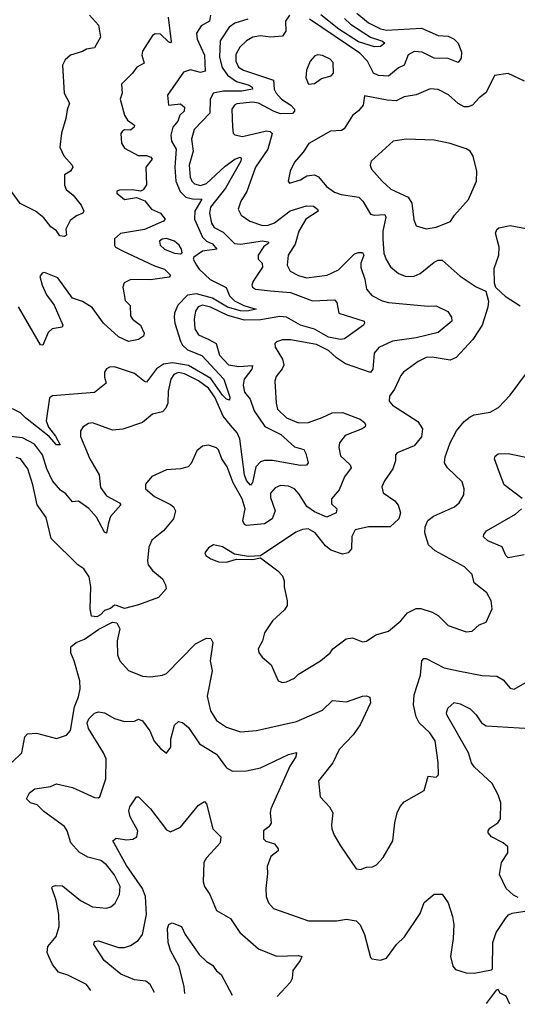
# Model space of a CAD drawing. Extents: x 1603745 to 1745082, y 385868 to 533966.
# Tile 10 of 256: x 1629560 to 1632050, y 388996 to 393923. Entities that reach past the tile are written whole.
import ezdxf

# ---------------------------------------------------------------- set-up
doc = ezdxf.new("R2010")
doc.units = 0

msp = doc.modelspace()

# ---------------------------------------------------------------- linework, layer by layer
at = {"layer": '0CON20XD'}
for points in [[(1629909.4, 393945), (1629954.2, 393895), (1629964.3, 393835), (1629935, 393782.5), (1629894.4, 393775.6), (1629875, 393764), (1629814.3, 393745.7), (1629787.7, 393722.3), (1629774.1, 393695.9), (1629782.5, 393555), (1629810, 393505), (1629797.3, 393472.7), (1629790.9, 393429.1), (1629770, 393355), (1629761.9, 393285), (1629781.3, 393241.3), (1629823.8, 393195), (1629826.2, 393185), (1629814.3, 393165), (1629784.1, 393145.9), (1629784.3, 393094.3), (1629793.5, 393073.5), (1629828.5, 393045), (1629867.7, 392995), (1629880.8, 392965), (1629876.7, 392955), (1629845, 392941.5), (1629812.4, 392917.6), (1629791.9, 392875), (1629794, 392845), (1629785, 392837.5), (1629760.9, 392840.9), (1629745, 392866.7), (1629716.8, 392886.8), (1629681.2, 392931.2), (1629639.4, 392965), (1629563.3, 393003.3), (1629515, 393069.7)], [(1630515.5, 393945), (1630510.6, 393915), (1630468.2, 393891.8), (1630444.6, 393855), (1630447.9, 393825), (1630485.4, 393745), (1630488, 393665), (1630465, 393658.4), (1630415, 393671.3), (1630379.5, 393660.5), (1630300.8, 393545), (1630305.8, 393495.8), (1630365, 393502.2), (1630385.2, 393485), (1630383.1, 393465), (1630361, 393445), (1630351.8, 393415), (1630325.9, 393385), (1630316, 393345), (1630320, 393315), (1630344.1, 393275), (1630336.3, 393185), (1630341.2, 393115), (1630363.3, 393063.3), (1630391.1, 393035), (1630425, 393025.8), (1630471.4, 393025), (1630437.3, 392965), (1630435.2, 392925), (1630474.7, 392834.7), (1630495, 392815.5), (1630525, 392802.2), (1630546.4, 392775), (1630475.9, 392764.1), (1630432.5, 392735), (1630428, 392725), (1630444.6, 392695), (1630458.2, 392675), (1630513.8, 392623.8), (1630593, 392583), (1630611, 392541), (1630635, 392516.7), (1630682.7, 392492.7), (1630743.8, 392475), (1630696.7, 392465), (1630665, 392466.2), (1630600.8, 392485), (1630525, 392529.2), (1630445, 392551.2), (1630400.4, 392545), (1630350.9, 392495), (1630334.5, 392455), (1630333.1, 392435), (1630336, 392405), (1630365, 392314.5), (1630375, 392294.2), (1630400.7, 392270.7), (1630472.3, 392242.3), (1630582, 392125), (1630611.5, 392035), (1630610, 392020), (1630595, 392024.7), (1630575, 392043.8), (1630517.5, 392127.5), (1630405, 392193.2), (1630325, 392206.8), (1630280.4, 392199.6), (1630244.4, 392175.6), (1630195, 392110), (1630185, 392111.8), (1630135, 392153.3), (1630035, 392185.7), (1630010, 392185), (1629995, 392176.7), (1629985, 392160), (1629984.3, 392135), (1629992.9, 392105), (1629935, 392057.1), (1629725, 392040.6), (1629709.1, 392030.9), (1629692.4, 391915), (1629703.9, 391883.9), (1629739.3, 391839.3), (1629763.3, 391795), (1629745, 391795.6), (1629708.1, 391838.1), (1629590, 391930), (1629565, 391956.4), (1629525, 391975.6)], [(1630911.1, 393945), (1630890, 393915), (1630891.8, 393865), (1630875, 393840.5), (1630815, 393834.8), (1630765, 393841.6), (1630726.2, 393835), (1630695, 393817.1), (1630661.2, 393785), (1630641.2, 393748.8), (1630641.1, 393715), (1630655, 393685.4), (1630679.9, 393669.9), (1630830.2, 393620.2), (1630833.4, 393575), (1630843.7, 393555), (1630871.1, 393525), (1630917.1, 393495), (1630935.6, 393475), (1630935.5, 393464.5), (1630926, 393454), (1630865, 393452.7), (1630833.1, 393463.1), (1630755.5, 393505), (1630725, 393510.8), (1630647.3, 393502.7), (1630634.6, 393495), (1630622.7, 393475), (1630624.6, 393384.6), (1630629.2, 393355), (1630636.7, 393346.7), (1630675, 393338.8), (1630795, 393366.3), (1630813.5, 393363.5), (1630823.9, 393353.9), (1630802.5, 393275), (1630739.7, 393185), (1630696.3, 393063.7), (1630667.5, 393015), (1630653.1, 392975), (1630668.6, 392945), (1630712.5, 392915), (1630775, 392893.8), (1630803.3, 392895), (1630835, 392907.3), (1630913.7, 392966.3), (1630995, 392991.9), (1631030.5, 392990.5), (1631050.5, 392975), (1631053.1, 392965), (1630992.9, 392925), (1630957.6, 392865), (1630939.5, 392800.5), (1630903.9, 392745), (1630899.5, 392695), (1630914.4, 392665), (1630955, 392642.2), (1630995, 392630.9), (1631098.8, 392645), (1631155, 392672.1), (1631235, 392750.6), (1631255, 392758.9), (1631275, 392757.5), (1631282.1, 392745), (1631267.5, 392705), (1631267.8, 392682.2), (1631287.5, 392625), (1631295.3, 392575.3), (1631322.3, 392542.3), (1631374.4, 392515.6), (1631405, 392507.3), (1631605, 392489.4), (1631645, 392491.9), (1631702.4, 392462.4), (1631720.8, 392435), (1631722, 392415), (1631655, 392357.5), (1631545, 392330.8), (1631425, 392314.6), (1631358, 392282), (1631334.5, 392255), (1631327.6, 392175), (1631315, 392158), (1631191, 392201), (1631145, 392231.6), (1631105, 392268.1), (1631045, 392298.1), (1630915, 392320.4), (1630875, 392321.1), (1630845, 392311.2), (1630837.7, 392302.3), (1630838, 392285), (1630874.8, 392224.8), (1630882, 392195), (1630874.2, 392175.8), (1630843.1, 392136.9), (1630836.9, 392115), (1630842.9, 392005), (1630851.2, 391975), (1630895, 391931.1), (1630955, 391905.9), (1631005, 391907.1), (1631073.1, 391933.1), (1631124.7, 391955.3), (1631175, 391956.8), (1631264, 391924), (1631285, 391907.1), (1631290.6, 391895), (1631288.6, 391885), (1631274.6, 391875.4), (1631188.2, 391841.8), (1631160.9, 391805), (1631157.4, 391782.6), (1631165, 391740), (1631213.8, 391695), (1631219.8, 391680.2), (1631185.5, 391635), (1631158.8, 391571.2), (1631120, 391525), (1631120.7, 391500.7), (1631146.9, 391475), (1631144.2, 391455), (1631096.5, 391433.5), (1631035, 391460.4), (1630997.4, 391487.4), (1630959, 391549), (1630935, 391575.3), (1630905, 391589.5), (1630865, 391592.6), (1630839, 391581), (1630815, 391553.8), (1630815, 391532), (1630837.9, 391465), (1630824.1, 391425), (1630785, 391399.8), (1630695, 391392.6), (1630685, 391396.5), (1630677.1, 391415), (1630689.1, 391475), (1630674.4, 391525), (1630628.9, 391605), (1630599.3, 391685), (1630571.8, 391725), (1630555, 391770), (1630545, 391780), (1630505, 391794.2), (1630475, 391789.2), (1630446, 391765), (1630417.9, 391702.1), (1630404.2, 391685.8), (1630365, 391675.7), (1630295, 391671.4), (1630222.1, 391637.9), (1630190.3, 391599.7), (1630189.2, 391575), (1630235, 391536.7), (1630315, 391496.9), (1630330, 391485), (1630340, 391465), (1630329.4, 391425), (1630279.4, 391365), (1630221.2, 391318.8), (1630206.2, 391283.8), (1630200, 391215), (1630203.6, 391195), (1630225, 391166.7), (1630274.5, 391125), (1630290, 391095), (1630292.9, 391075), (1630255, 391032.2), (1630154.7, 390995.3), (1630085, 390976), (1630045, 390991.2), (1630035, 390993.3), (1630015, 390977.5), (1629985, 390966.2), (1629965.5, 390944.5), (1629946.7, 390935), (1629919.2, 390939.2), (1629913.1, 390975), (1629916.8, 391085), (1629907.5, 391135), (1629881.1, 391175), (1629851.4, 391195), (1629717.5, 391327.5), (1629692.4, 391432.4), (1629647.7, 391495), (1629626.1, 391595), (1629601.2, 391675), (1629564.2, 391725), (1629542.4, 391732.4)], [(1631247.7, 393955), (1631305, 393907.7), (1631365, 393877.1), (1631395, 393870.7), (1631570.2, 393880.2), (1631655, 393844.3), (1631705, 393840), (1631734.4, 393825), (1631754.5, 393805), (1631770.5, 393760.5), (1631768.9, 393731.1), (1631755, 393708.6), (1631705, 393729.6), (1631635, 393730.7), (1631575, 393760), (1631535, 393763.4), (1631505, 393747.5), (1631484, 393696), (1631455, 393682.2), (1631405, 393641.2), (1631355, 393644.2), (1631330.9, 393655), (1631300.5, 393715), (1631262, 393755), (1631009.7, 393925)], [(1631185, 393928.3), (1631215, 393901.4), (1631314.9, 393834.9), (1631376.5, 393815), (1631386.9, 393805), (1631365, 393788.8), (1631335, 393788), (1631255, 393812.2), (1631157.8, 393875), (1631067.5, 393947.5)], [(1630303.8, 393935), (1630317.8, 393812.2), (1630315, 393808), (1630305, 393812.3), (1630265, 393850.8), (1630238.2, 393851.8), (1630225.4, 393844.6), (1630175.6, 393765), (1630171.9, 393745), (1630184, 393705), (1630146.9, 393685), (1630125.6, 393655), (1630070.2, 393599.8), (1630073.3, 393555), (1630063.8, 393525), (1630084.6, 393445), (1630100.1, 393420.1), (1630134.5, 393395), (1630133.6, 393385), (1630115, 393369.6), (1630085, 393371.4), (1630074, 393365), (1630067.3, 393352.7), (1630070, 393305), (1630085, 393280), (1630152.7, 393242.7), (1630195, 393244.1), (1630216.4, 393235), (1630224, 393225), (1630192, 393185), (1630194.1, 393095.9), (1630178.4, 393071.6), (1630165, 393065.4), (1630125, 393072.3), (1630060.5, 393069.5), (1630046.7, 393065), (1630046, 393055), (1630085, 393023.8), (1630145, 393032.5), (1630187.3, 393017.3), (1630219.2, 392975), (1630264.5, 392955), (1630287.5, 392925), (1630280, 392915), (1630185, 392873.7), (1630065, 392853.1), (1630035, 392826.2), (1630034.6, 392795), (1630040.6, 392785), (1630075, 392766.1), (1630235, 392691.1), (1630285.1, 392675.1), (1630315.7, 392645), (1630308, 392635), (1630215, 392622.1), (1630117.2, 392622.8), (1630084, 392606), (1630076.5, 392585), (1630087.6, 392517.6), (1630112.8, 392492.8), (1630115, 392442), (1630124.7, 392424.7), (1630164.2, 392395), (1630183.3, 392355), (1630180, 392340), (1630155, 392322.5), (1630105, 392313.2), (1630055, 392335.3), (1629979.3, 392405), (1629923.2, 392483.2), (1629875, 392512.5), (1629825, 392529.2), (1629750.9, 392630.9), (1629685, 392657.5), (1629672.5, 392655), (1629661.2, 392638.8), (1629673.1, 392595), (1629695, 392546.7), (1629733.3, 392495), (1629777.1, 392395), (1629772.5, 392385), (1629723.3, 392376.7), (1629702.1, 392357.9), (1629676.2, 392295), (1629665, 392296.7), (1629555, 392485.8)], [(1630701.9, 393925), (1630636.2, 393905), (1630608.1, 393885), (1630563.4, 393816.6), (1630560.3, 393735), (1630573.6, 393683.6), (1630600, 393645), (1630645, 393614.2), (1630708.5, 393595), (1630724.4, 393585), (1630725.8, 393575), (1630672.5, 393565), (1630580, 393565), (1630528.1, 393555), (1630513.8, 393523.8), (1630512, 393455), (1630433.5, 393373.5), (1630419.5, 393325), (1630428.9, 393265), (1630408.3, 393195), (1630413.5, 393135), (1630421.4, 393115), (1630435, 393101.2), (1630465, 393093.9), (1630495, 393103.4), (1630589.3, 393190.7), (1630637.5, 393225), (1630664.4, 393234.4), (1630669.2, 393229.2), (1630667.5, 393215), (1630590.1, 393079.9), (1630515.7, 392985), (1630510, 392955), (1630520.7, 392905), (1630533, 392883), (1630579, 392859), (1630635, 392803.3), (1630665, 392799.2), (1630775, 392816.5), (1630802.2, 392812.2), (1630806.9, 392805), (1630782.7, 392787.3), (1630753.8, 392745), (1630754, 392725), (1630773.1, 392705), (1630774.6, 392685), (1630729.1, 392615), (1630722.2, 392595), (1630725.7, 392585), (1630740, 392575), (1630815, 392565.8), (1630915, 392557.3), (1631025, 392516.5), (1631135, 392520.8), (1631147.1, 392507.1), (1631156.9, 392455), (1631283.3, 392415), (1631286, 392405), (1631280, 392395), (1631185, 392325.6), (1631165, 392322.9), (1631106.2, 392335), (1631035, 392374.5), (1630965, 392395.2), (1630895, 392435.2), (1630862.8, 392437.2), (1630765, 392420.4), (1630685, 392418.9), (1630602.4, 392442.4), (1630515, 392485.2), (1630475, 392494.8), (1630453.8, 392486.2), (1630440.2, 392465), (1630433.3, 392425), (1630436.8, 392376.8), (1630455.8, 392345.8), (1630506.9, 392323.1)], [(1631005, 393600), (1631035, 393603.3), (1631070.6, 393629.4), (1631118.1, 393641.9), (1631130, 393655), (1631128.7, 393708.7), (1631114, 393725), (1631075, 393744.6), (1631052.2, 393747.8), (1631037.5, 393742.5), (1631014, 393715), (1630995, 393670), (1630991.7, 393631.7), (1631005, 393600)], [(1632086.7, 393615), (1632005, 393653.8), (1631935.7, 393644.3), (1631895, 393559.2), (1631858.7, 393531.3), (1631825.3, 393494.7), (1631805, 393486.4), (1631785, 393487.3), (1631755, 393503.5), (1631706.3, 393546.3), (1631655, 393573.3), (1631615, 393576.4), (1631545, 393546.9), (1631485, 393536.9), (1631443.5, 393516.5), (1631399.5, 393519.5), (1631285, 393542.5), (1631278.8, 393495), (1631255, 393466.2), (1631225, 393443.3), (1631183.9, 393376.1), (1631171.2, 393368.8), (1631115, 393365.7), (1631006.6, 393303.4), (1630979.1, 393260.9), (1630935, 393210), (1630913.8, 393165), (1630903.3, 393115), (1630910, 393105), (1630965, 393122), (1630997.9, 393142.1), (1631035, 393147.1), (1631055, 393136.9), (1631095, 393088.5), (1631135, 393059.2), (1631168.3, 393048.3), (1631256.7, 393035), (1631276.9, 393015), (1631315, 392949.4), (1631334.6, 392944.6), (1631388.1, 392948.1), (1631392.1, 392935), (1631377.3, 392865), (1631377, 392827), (1631383.2, 392755), (1631393.4, 392723.4), (1631416.1, 392686.1), (1631455, 392653.5), (1631495, 392638.5), (1631535, 392640), (1631565, 392653.8), (1631635, 392708.9), (1631655, 392718.9), (1631675, 392720), (1631765, 392639.4), (1631845, 392586), (1631893.3, 392565), (1631906.2, 392515), (1631902.9, 392485), (1631873.8, 392395), (1631827.4, 392322.6), (1631745, 392232.5), (1631715, 392219.3), (1631625, 392234.6), (1631595, 392232.7), (1631555, 392212.1), (1631481.3, 392158.7), (1631467.4, 392142.6), (1631435.6, 392075), (1631411.1, 392038.9), (1631409.2, 392015), (1631426, 391995), (1631552.4, 391912.4), (1631575.7, 391875), (1631570.6, 391835), (1631535, 391791.5), (1631448.8, 391755), (1631441.2, 391745), (1631440, 391715), (1631427.5, 391675), (1631385, 391616.2), (1631373.1, 391585), (1631379.2, 391555), (1631437.5, 391515), (1631454.5, 391494.5), (1631465.6, 391455), (1631457.1, 391425), (1631414, 391386), (1631305, 391385.9), (1631239.7, 391370.3), (1631222.3, 391337.7), (1631221.2, 391275), (1631204.7, 391255.3), (1631175, 391247.8), (1631117.9, 391267.9), (1631090.4, 391290.4), (1631039.4, 391355), (1631003.8, 391376.2), (1630975, 391372.7), (1630941.5, 391358.5), (1630765, 391240), (1630705, 391237.5), (1630635, 391248.8), (1630575, 391286), (1630530, 391295), (1630505, 391280), (1630486.7, 391255), (1630492.3, 391242.3), (1630517.5, 391225), (1630555, 391210), (1630595, 391208.8), (1630645, 391223.3), (1630725, 391222.5), (1630765, 391230), (1630852, 391165), (1630875, 391140), (1630884.4, 391115), (1630883.1, 391085), (1630899.2, 391015), (1630898.3, 390991.7), (1630885, 390970), (1630826, 390915), (1630786, 390855), (1630775.7, 390815), (1630752.9, 390775), (1630757, 390757), (1630773.2, 390733.2), (1630818.8, 390695), (1630853.3, 390615), (1630875, 390606.2)], [(1631595, 392875.8), (1631645, 392884.4), (1631716.2, 392913.8), (1631735.4, 392944.6), (1631806.9, 393023.1), (1631845.7, 393115), (1631848.6, 393165), (1631829.5, 393239.5), (1631813.8, 393265), (1631795, 393277.1), (1631715, 393303.1), (1631635, 393320), (1631495, 393324.4), (1631428.8, 393315), (1631319.4, 393215), (1631314.4, 393195), (1631321.4, 393175), (1631373.3, 393115), (1631418.1, 393075), (1631505, 393034.5), (1631522.4, 393005), (1631532.3, 392922.3), (1631545, 392891.2), (1631595, 392875.8)], [(1632065, 392490), (1631994.3, 392534.3), (1631943.2, 392583.2), (1631936.7, 392605), (1631935, 392677.5), (1631958.5, 392745), (1631958.8, 392785), (1631941.2, 392855), (1631947.3, 392872.7), (1631958, 392882), (1632015, 392893.5), (1632095, 392878.9)], [(1630365, 392752), (1630373.6, 392756.4), (1630370.6, 392775), (1630358.8, 392795), (1630335, 392815.3), (1630295, 392828.7), (1630274, 392825), (1630259.4, 392815), (1630262.7, 392795), (1630284.4, 392775), (1630335, 392754.5), (1630365, 392752)], [(1630506.9, 392323.1), (1630543.1, 392303.1), (1630560.6, 392245), (1630605.8, 392195.8), (1630657.7, 392187.7), (1630725, 392192), (1630721.8, 392175), (1630683.8, 392125), (1630677.8, 392095), (1630685, 392059.5), (1630714.4, 392024.4), (1630733.4, 391965), (1630787.8, 391887.8), (1630867.5, 391847.5), (1630935, 391785.5), (1630982.1, 391772.1), (1630992.6, 391752.6), (1631003.8, 391705), (1630995.8, 391694.2), (1630965, 391691.5), (1630825, 391717.2), (1630785, 391717.6), (1630765, 391711.1), (1630742.2, 391685), (1630725, 391606.7), (1630715, 391594.2), (1630695, 391616.9), (1630684.8, 391645), (1630662.4, 391825), (1630647.8, 391855), (1630614.9, 391894.9), (1630578.9, 391938.9), (1630536.2, 392035), (1630505, 392078.7), (1630455, 392115.4), (1630385, 392150.6), (1630355, 392157.2), (1630331.9, 392148.1), (1630317.3, 392125), (1630303.3, 392065), (1630302.3, 392005), (1630291.5, 391978.5), (1630275, 391960.8), (1630225, 391949.4), (1630175, 391906.9), (1630076.6, 391873.4), (1630025, 391869.5), (1629925, 391905.6), (1629905, 391902.5), (1629878.8, 391885), (1629864.2, 391865), (1629865, 391837.5), (1629911.3, 391725), (1629958.9, 391645), (1629965, 391582.7), (1629995, 391540.3), (1630060, 391505), (1630065.7, 391495), (1630015, 391436.9), (1630004.2, 391405.8), (1629995.5, 391354.5), (1629985, 391359.2), (1629945, 391434.3), (1629906.9, 391476.9), (1629855, 391514.2), (1629825, 391510), (1629790.5, 391550.5), (1629765, 391568.1), (1629724.7, 391615), (1629695.7, 391675.7), (1629674.1, 391745), (1629635, 391799), (1629575, 391830.4), (1629485, 391840)], [(1630875, 390606.2), (1630895, 390610), (1630935, 390628), (1630955, 390648), (1631066.2, 390715), (1631113.3, 390755), (1631126.7, 390775), (1631193.3, 390825), (1631225, 390829.2), (1631275, 390809.2), (1631295, 390813.8), (1631342.5, 390845), (1631405, 390864), (1631467.5, 390915), (1631501.2, 390955), (1631543.6, 390976.4), (1631567.4, 390977.4), (1631625, 390958.6), (1631655, 390942), (1631705, 390891.4), (1631795, 390860), (1631825, 390863.3), (1631860, 390895), (1631895, 390908.8), (1631924.2, 390975), (1631920, 391015), (1631897.5, 391055), (1631834.6, 391104.6), (1631825, 391146.2), (1631785.5, 391185.5), (1631639.4, 391265), (1631605.9, 391295.9), (1631586.8, 391355), (1631588.8, 391385), (1631602.4, 391417.6), (1631630.4, 391439.6), (1631736, 391485), (1631760, 391505), (1631781.9, 391545), (1631784.3, 391575), (1631775, 391611.2), (1631700.8, 391680.8), (1631685.4, 391705.4), (1631689.1, 391735), (1631713.9, 391806.1), (1631746.4, 391865), (1631785, 391911.9), (1631814, 391935), (1631835, 391945.6), (1631915, 391958.6), (1631956.7, 391983.3), (1632015, 392044), (1632097.1, 392155)], [(1632075, 391528), (1631984.5, 391595), (1631965, 391646.7), (1631936.4, 391725), (1631940.3, 391739.7), (1631955, 391750.9), (1632005, 391751.8), (1632125, 391727.7)], [(1632084.5, 391244.5), (1632005, 391231.1), (1631992.7, 391242.7), (1631974.4, 391285), (1631902.5, 391315), (1631881.9, 391335), (1631882.2, 391347.8), (1631895.8, 391365), (1632040.8, 391449.2), (1632072, 391475)], [(1629522.4, 390207.6), (1629570.8, 390255), (1629586.5, 390335), (1629600, 390350), (1629645, 390353.6), (1629745, 390325.8), (1629795, 390342.5), (1629814, 390366), (1629834, 390485), (1629855.4, 390535), (1629863.8, 390575), (1629860.8, 390615), (1629832.7, 390715), (1629815.6, 390755), (1629815.6, 390784.4), (1629842.6, 390807.4), (1629885, 390822.5), (1629956.3, 390873.7), (1630025, 390908.1), (1630046.7, 390905), (1630062, 390875), (1630047.8, 390815), (1630050, 390745), (1630060.9, 390715), (1630105, 390667.1), (1630175, 390638.1), (1630215.6, 390634.4), (1630275, 390643.1), (1630295, 390651.9), (1630439.5, 390800.5), (1630495, 390828.8), (1630517.3, 390827.3), (1630526.9, 390806.9), (1630513.6, 390715), (1630524.3, 390664.3), (1630498.3, 390538.3), (1630515.6, 390465), (1630545, 390416), (1630595, 390382.2), (1630665, 390359.5), (1630745, 390366.9), (1630945, 390411.5), (1631075, 390468.5), (1631125, 390517.1), (1631195, 390510), (1631275, 390537.8), (1631295, 390540), (1631312.9, 390532.9), (1631316, 390504), (1631264.6, 390395.4), (1631229.4, 390345), (1631158.4, 390271.6), (1631126.7, 390205), (1631056.2, 390115), (1631064, 390035), (1631110.8, 389985), (1631127.8, 389955), (1631120, 389895), (1631122.9, 389875), (1631133.2, 389843.2), (1631165, 389790), (1631243.9, 389673.9), (1631265, 389670), (1631295, 389682), (1631325.9, 389684.1), (1631345, 389693.3), (1631378.8, 389731.2), (1631427.1, 389815), (1631438, 389905), (1631449.2, 389955), (1631463.4, 389986.6), (1631485, 390008.8), (1631584.2, 390065.8), (1631605, 390137.5), (1631645, 390132.5), (1631656.1, 390143.9), (1631654.2, 390205.8), (1631638.5, 390315), (1631612.2, 390355), (1631559.6, 390405), (1631544.6, 390435), (1631530.7, 390495), (1631533.8, 390545), (1631566.6, 390643.4), (1631572.9, 390715), (1631583.3, 390726.7), (1631595, 390726.9), (1631685, 390680.3), (1631755, 390664.6), (1631875, 390641.4), (1631947.4, 390637.4), (1631980, 390620), (1632015, 390578.8), (1632035, 390573.3), (1632088.8, 390605)], [(1632055, 389531.2), (1632031.7, 389541.7), (1631995, 389576), (1631961.4, 389645), (1631971.5, 389705), (1632002.9, 389755), (1632003.5, 389785), (1631980, 389805), (1631921.1, 389835), (1631904.6, 389854.6), (1631904.4, 389865), (1631912.7, 389877.3), (1631952.2, 389905), (1631965.4, 389925), (1631968.4, 390005), (1631954.7, 390045), (1631925, 390100.5), (1631834.4, 390185), (1631821.2, 390205), (1631805.4, 390255), (1631698.5, 390445), (1631695.6, 390455), (1631702.7, 390477.3), (1631735, 390505.6), (1631765, 390499.5), (1631814.2, 390475), (1631844.6, 390444.6), (1631871.5, 390405), (1631895, 390388.9), (1632115, 390375.8)], [(1629915.8, 389065.2), (1629894.2, 389095), (1629801.7, 389141.7), (1629755, 389157.5), (1629725, 389196.2), (1629705.7, 389235), (1629698.6, 389255), (1629701.8, 389285), (1629742.2, 389335), (1629758.5, 389385), (1629756.7, 389445), (1629742.5, 389515), (1629721.4, 389578.6), (1629724.4, 389585.6), (1629739.1, 389590.9), (1629775, 389589.1), (1629865, 389515.6), (1629925, 389484.5), (1629995, 389476.7), (1630016.2, 389483.8), (1630038.3, 389501.7), (1630060.6, 389545), (1630063.5, 389585), (1630033.8, 389645), (1629995, 389693.5), (1629965.8, 389715), (1629901.7, 389731.7), (1629858.3, 389758.3), (1629816.2, 389805), (1629798.5, 389865), (1629785, 389886.5), (1629681.7, 389961.7), (1629648, 389995), (1629613.8, 390005), (1629594.2, 390025), (1629609.4, 390055), (1629635.4, 390074.6), (1629714.6, 390085.4), (1629745, 390099.4), (1629825, 390080.6), (1629935, 390030.6), (1629955, 390029.2), (1629960.8, 390035), (1629991.5, 390125), (1629992.7, 390225), (1629980.5, 390255), (1629905, 390375.5), (1629897.5, 390405), (1629906.5, 390425), (1629935, 390452.5), (1629955, 390459.4), (1629985.5, 390455.5), (1630035, 390425.8), (1630085, 390411.2), (1630135, 390413.3), (1630155, 390423.3), (1630174.1, 390414.1), (1630211.4, 390365), (1630233.7, 390313.7), (1630265, 390276.7), (1630295, 390253.3), (1630316.8, 390283.2), (1630317.4, 390322.6), (1630335, 390393.8), (1630355, 390410.8), (1630375, 390407.1), (1630405, 390381.1), (1630459.8, 390299.7), (1630545, 390248), (1630595, 390178.9), (1630625, 390163.3), (1630695, 390164.4), (1630765, 390179.5), (1630905, 390246.4), (1630946.1, 390256.1), (1630941.4, 390235), (1630911.5, 390188.5), (1630817.5, 389975), (1630813.6, 389955), (1630818.2, 389901.8), (1630806.2, 389883.8), (1630780, 389865), (1630780, 389825), (1630791.8, 389811.8), (1630835, 389798.9), (1630854.3, 389775), (1630854, 389765), (1630817.8, 389735), (1630798.6, 389685), (1630800.9, 389650.9), (1630791.5, 389575), (1630794.5, 389535), (1630804.6, 389504.6), (1630830.8, 389475), (1631005, 389414.5), (1631145, 389413.5), (1631195, 389422.5), (1631244.4, 389414.4), (1631264.4, 389394.4), (1631286, 389345), (1631315, 389230), (1631323, 389223), (1631365, 389217.5), (1631395, 389227.5), (1631446.2, 389295), (1631486.4, 389333.6), (1631565, 389451.2), (1631584.5, 389505.5), (1631635, 389546.7), (1631675, 389546.7), (1631704.3, 389504.3), (1631725.6, 389435), (1631732.2, 389395), (1631730, 389325), (1631715.6, 389235), (1631727.1, 389187.1), (1631740.9, 389170.9), (1631795, 389154), (1631835, 389152.5), (1631921.7, 389168.3), (1631926.2, 389173.8), (1631927.5, 389305), (1631944.5, 389355.5), (1631990.8, 389425), (1632006.5, 389443.5), (1632025, 389452.9), (1632110, 389465)], [(1630235.6, 389054.7), (1630214, 389095), (1630192.1, 389112.1), (1630135, 389119.5), (1630067.3, 389147.3), (1629983.3, 389215), (1629930.6, 389295), (1629935, 389310.8), (1629955, 389314.6), (1630055, 389280.3), (1630085, 389281.2), (1630115, 389290.8), (1630153.3, 389315), (1630174.7, 389345.3), (1630195.2, 389445), (1630189.4, 389535), (1630175.6, 389575), (1630095, 389690), (1630026, 389815), (1630042.4, 389827.6), (1630095, 389818.8), (1630127.1, 389822.9), (1630146.4, 389835), (1630152.1, 389865), (1630112.5, 389935), (1630105.7, 389964.3), (1630112, 389985), (1630145, 390033.8), (1630155, 390034), (1630215.7, 389975), (1630295, 389868.8), (1630315, 389858.8), (1630365, 389882.9), (1630455, 389993.3), (1630485, 390011.2), (1630495, 390000), (1630526.7, 389875), (1630566.7, 389835), (1630562.9, 389805), (1630535, 389772.2), (1630495, 389728.9), (1630482.5, 389705), (1630478.3, 389608.3), (1630484.5, 389585), (1630512.2, 389545), (1630545.7, 389465.7), (1630615, 389425.7), (1630662.5, 389355), (1630755, 389274), (1630845, 389237.8), (1630955, 389240.9), (1630972, 389235), (1630964.4, 389215), (1630926.9, 389165), (1630923.8, 389125), (1630914.5, 389105), (1630848.6, 389034.5)], [(1630386.6, 389049.7), (1630383.6, 389083.7), (1630358.8, 389185), (1630315.6, 389265), (1630303.6, 389305), (1630300.6, 389375), (1630306.2, 389395), (1630323.6, 389403.6), (1630370, 389385), (1630389.2, 389345), (1630457.8, 389245), (1630495, 389210.5), (1630525, 389192.5), (1630545, 389164), (1630568.1, 389145), (1630624.1, 389041.9)], [(1632013.5, 388996.2), (1631995, 389036.2), (1631965, 389052.5), (1631955, 389070), (1631945, 389067.5), (1631895.2, 389000.1)]]:
    msp.add_lwpolyline(points, dxfattribs=at)

doc.saveas('drawing.dxf')
